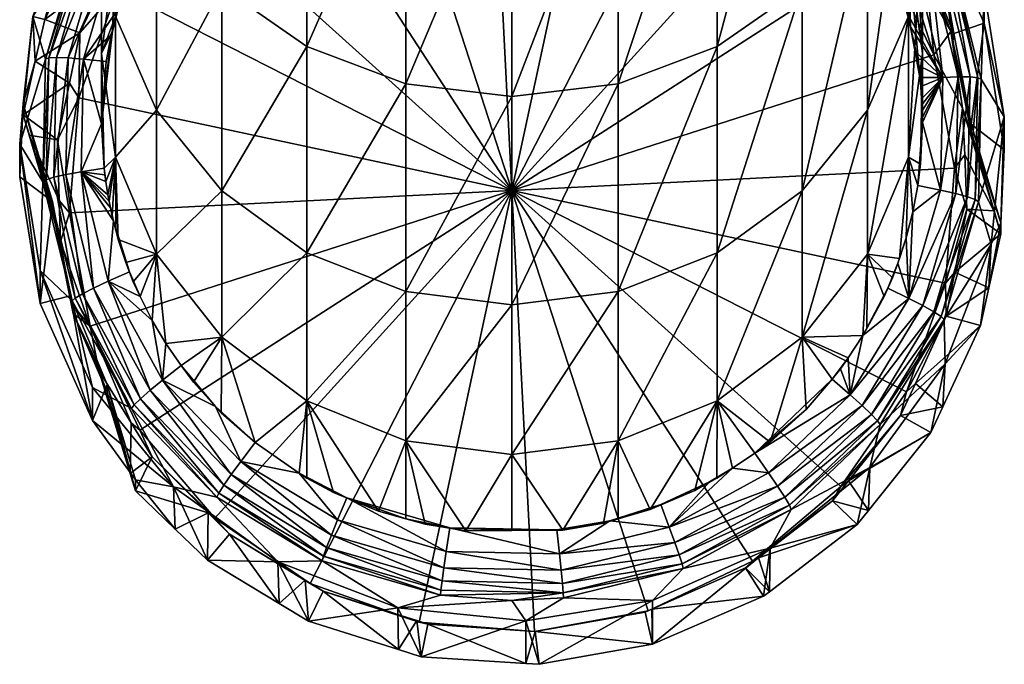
# Model space of a CAD drawing. Extents: x -0.027 to 0.098, y -0.19 to 0.124.
# Tile 1 of 256: x -0.012 to 0.012, y -0.19 to -0.174. Entities that reach past the tile are written whole.
import ezdxf

# ---------------------------------------------------------------- set-up
doc = ezdxf.new("R2010")
doc.units = 0
doc.layers.add('mesh', color=7, linetype='CONTINUOUS')

msp = doc.modelspace()

# ---------------------------------------------------------------- meshes
at = {"layer": 'mesh'}
mesh = msp.add_polyface(dxfattribs=at)
corners = [(0.006245, -0.168601, 0.224903), (0.006088, -0.168488, 0.224893), (0.005722, -0.16821, 0.224869), (0.004013, -0.167253, 0.224785), (0.004218, -0.167354, 0.224794), (0.003675, -0.167121, 0.224774), (0.004603, -0.167535, 0.22481), (0.004747, -0.16762, 0.224817), (0.004239, -0.166767, 0.224443), (0.006597, -0.168191, 0.224568), (0.003406, -0.167011, 0.224764), (0.004391, -0.16645, 0.224109), (0.001649, -0.165655, 0.224039), (0.004508, -0.166217, 0.2237), (0.006832, -0.167925, 0.224238), (0.001693, -0.165401, 0.223628), (0.004585, -0.166082, 0.22324), (0.007015, -0.167731, 0.223832), (0.001722, -0.165253, 0.223168), (0.004616, -0.166054, 0.222757), (0.007134, -0.167622, 0.223375), (0.001734, -0.165218, 0.222684), (0.004987, -0.167759, 0.22483), (0.004989, -0.166197, 0.23394), (0.002578, -0.16522, 0.23373), (0.004989, -0.160455, 0.28719), (0.004989, -0.168115, 0.275786), (0.002578, -0.168973, 0.276298), (0.00706, -0.166749, 0.274973), (0.004989, -0.174495, 0.26362), (0.004989, -0.16308, 0.245382), (0.00706, -0.16775, 0.234274), (0.005112, -0.166802, 0.210469), (0.005698, -0.166025, 0.222755), (0.002772, -0.164912, 0.222657), (0.005666, -0.16715, 0.210499), (0.004705, -0.167716, 0.210016), (0.002758, -0.166025, 0.2104), (0.005053, -0.16784, 0.210027), (0.006946, -0.169141, 0.210143), (0.007183, -0.167604, 0.222893), (-0.000011, -0.178005, 0.20731), (0.007231, -0.170024, 0.206612), (0.004911, -0.168429, 0.206472), (0.002255, -0.167487, 0.20639), (0.005173, -0.167854, 0.224838)]
mesh.append_faces([[corners[k] for k in face] for face in [(0, 1, 2, 2), (3, 4, 5, 5), (6, 4, 3, 3), (6, 7, 4, 4), (6, 3, 8, 8), (9, 6, 8, 8), (3, 10, 8, 8), (8, 11, 9, 9), (8, 12, 11, 11), (11, 13, 14, 14), (11, 15, 13, 13), (13, 16, 17, 17), (13, 18, 16, 16), (16, 19, 20, 20), (16, 21, 19, 19), (7, 22, 23, 23), (23, 4, 7, 7), (23, 5, 4, 4), (24, 5, 23, 23), (25, 26, 27, 27), (28, 29, 26, 26), (30, 23, 31, 31), (32, 33, 34, 34), (35, 33, 32, 32), (36, 32, 37, 37), (38, 32, 36, 36), (38, 35, 32, 32), (39, 35, 38, 38), (33, 40, 19, 19), (41, 42, 43, 43), (38, 43, 39, 39), (36, 43, 38, 38), (36, 44, 43, 43), (2, 1, 45, 45), (45, 7, 6, 6), (45, 22, 7, 7), (9, 45, 6, 6), (2, 45, 9, 9), (23, 45, 1, 1), (22, 45, 23, 23)]])
mesh = msp.add_polyface(dxfattribs=at)
corners = [(-0.004241, -0.167346, 0.224793), (-0.003803, -0.167164, 0.224777), (-0.004344, -0.167404, 0.224799), (-0.003639, -0.16709, 0.224771), (-0.003244, -0.166955, 0.224759), (-0.003843, -0.166595, 0.224428), (-0.003022, -0.166874, 0.224752), (-0.006482, -0.167641, 0.224213), (-0.003979, -0.166272, 0.224093), (-0.00626, -0.167917, 0.224544), (-0.006655, -0.16744, 0.223807), (-0.004085, -0.166034, 0.223684), (-0.006768, -0.167326, 0.223349), (-0.004155, -0.165896, 0.223224), (-0.006814, -0.167305, 0.222867), (-0.004183, -0.165866, 0.222741), (-0.005011, -0.166197, 0.23394), (-0.002599, -0.161252, 0.287791), (-0.002599, -0.168973, 0.276298), (-0.005011, -0.168115, 0.275786), (-0.005011, -0.174495, 0.26362), (-0.006297, -0.166358, 0.222784), (-0.006024, -0.167268, 0.210509), (-0.003437, -0.165084, 0.222672), (-0.005564, -0.168105, 0.21005), (-0.006277, -0.167457, 0.210526), (-0.006012, -0.16844, 0.21008), (-0.00341, -0.167191, 0.209969), (-0.000011, -0.178005, 0.20731), (-0.003328, -0.167767, 0.206414), (-0.005875, -0.168971, 0.20652), (-0.005009, -0.167758, 0.224829), (-0.005387, -0.167974, 0.224848), (-0.004824, -0.167641, 0.224819), (-0.005791, -0.168254, 0.224873), (-0.005927, -0.168342, 0.224881), (-0.007082, -0.16775, 0.234274), (-0.003366, -0.166135, 0.21041)]
mesh.append_faces([[corners[k] for k in face] for face in [(0, 1, 2, 2), (3, 1, 0, 0), (3, 4, 1, 1), (5, 3, 0, 0), (5, 6, 3, 3), (5, 7, 8, 8), (9, 7, 5, 5), (8, 10, 11, 11), (7, 10, 8, 8), (11, 12, 13, 13), (10, 12, 11, 11), (13, 14, 15, 15), (12, 14, 13, 13), (16, 1, 4, 4), (2, 1, 16, 16), (17, 18, 19, 19), (18, 20, 19, 19), (21, 22, 23, 23), (24, 25, 26, 26), (27, 22, 24, 24), (21, 15, 14, 14), (23, 15, 21, 21), (28, 29, 30, 30), (29, 24, 30, 30), (29, 27, 24, 24), (24, 26, 30, 30), (31, 32, 33, 33), (34, 35, 32, 32), (0, 2, 33, 33), (33, 5, 0, 0), (33, 9, 5, 5), (32, 9, 33, 33), (32, 35, 9, 9), (36, 32, 16, 16), (36, 34, 32, 32), (16, 33, 2, 2), (16, 31, 33, 33), (32, 31, 16, 16), (23, 22, 37, 37), (27, 37, 22, 22)]])
mesh = msp.add_polyface(dxfattribs=at)
corners = [(0.000857, -0.166449, 0.224715), (0.00039, -0.166427, 0.224713), (0.000203, -0.166414, 0.224712), (0.000979, -0.166468, 0.224717), (0.002784, -0.166808, 0.224746), (0.00312, -0.16692, 0.224756), (0.002641, -0.166776, 0.224744), (0.003406, -0.167011, 0.224764), (0.003675, -0.167121, 0.224774), (0.004013, -0.167253, 0.224785), (0.004239, -0.166767, 0.224443), (0.001592, -0.165999, 0.224376), (-0.000451, -0.166421, 0.224712), (0.001649, -0.165655, 0.224039), (-0.001206, -0.165594, 0.224034), (-0.001165, -0.165941, 0.224371), (0.001693, -0.165401, 0.223628), (0.004391, -0.16645, 0.224109), (0.001722, -0.165253, 0.223168), (0.004508, -0.166217, 0.2237), (0.001734, -0.165218, 0.222684), (0.004585, -0.166082, 0.22324), (-0.000011, -0.164887, 0.233659), (0.002578, -0.16522, 0.23373), (0.002578, -0.161252, 0.287791), (0.002578, -0.168973, 0.276298), (-0.000011, -0.169266, 0.276472), (-0.000011, -0.175713, 0.264177), (0.004989, -0.168115, 0.275786), (0.002578, -0.175403, 0.264035), (0.002758, -0.166025, 0.2104), (0.002772, -0.164912, 0.222657), (0.002368, -0.165896, 0.210389), (0.005112, -0.166802, 0.210469), (0.002184, -0.166859, 0.209939), (-0.000346, -0.165682, 0.21037), (0.00232, -0.16687, 0.20994), (0.004705, -0.167716, 0.210016), (-0.000011, -0.178005, 0.20731), (0.004911, -0.168429, 0.206472), (0.002255, -0.167487, 0.20639), (0.001506, -0.166527, 0.224722), (0.00215, -0.166646, 0.224732), (-0.000569, -0.166649, 0.20992)]
mesh.append_faces([[corners[k] for k in face] for face in [(0, 1, 2, 2), (0, 3, 1, 1), (4, 5, 6, 6), (7, 5, 4, 4), (7, 8, 5, 5), (9, 8, 7, 7), (10, 4, 11, 11), (10, 7, 4, 4), (11, 2, 12, 12), (0, 2, 11, 11), (11, 13, 10, 10), (11, 14, 13, 13), (15, 14, 11, 11), (13, 16, 17, 17), (16, 18, 19, 19), (18, 20, 21, 21), (1, 3, 22, 22), (23, 5, 8, 8), (6, 5, 23, 23), (24, 25, 26, 26), (25, 27, 26, 26), (28, 29, 25, 25), (30, 31, 32, 32), (33, 31, 30, 30), (34, 32, 35, 35), (36, 32, 34, 34), (36, 30, 32, 32), (37, 30, 36, 36), (38, 39, 40, 40), (36, 40, 37, 37), (36, 34, 40, 40), (41, 3, 0, 0), (4, 6, 42, 42), (11, 41, 0, 0), (11, 42, 41, 41), (11, 4, 42, 42), (23, 42, 6, 6), (23, 41, 42, 42), (22, 3, 41, 41), (40, 34, 43, 43)]])
mesh = msp.add_polyface(dxfattribs=at)
corners = [(-0.003022, -0.166874, 0.224752), (-0.003244, -0.166955, 0.224759), (-0.003639, -0.16709, 0.224771), (-0.002595, -0.166771, 0.224743), (-0.002392, -0.166698, 0.224737), (-0.002235, -0.166669, 0.224734), (-0.000451, -0.166421, 0.224712), (-0.0002, -0.166421, 0.224713), (-0.0007, -0.166443, 0.224714), (0.000203, -0.166414, 0.224712), (-0.000011, -0.166423, 0.224713), (0.00039, -0.166427, 0.224713), (0.001592, -0.165999, 0.224376), (-0.001165, -0.165941, 0.224371), (-0.003843, -0.166595, 0.224428), (-0.003979, -0.166272, 0.224093), (-0.001206, -0.165594, 0.224034), (-0.004085, -0.166034, 0.223684), (-0.002599, -0.16522, 0.23373), (-0.005011, -0.166197, 0.23394), (-0.000011, -0.164887, 0.233659), (-0.000011, -0.161524, 0.287996), (-0.000011, -0.169266, 0.276472), (-0.002599, -0.168973, 0.276298), (-0.002599, -0.175403, 0.264035), (-0.000011, -0.178005, 0.20731), (-0.000555, -0.167261, 0.20637), (-0.003328, -0.167767, 0.206414), (-0.003109, -0.167063, 0.209957), (-0.00341, -0.167191, 0.209969), (-0.001751, -0.166563, 0.224725), (-0.0012, -0.16649, 0.224719), (-0.000514, -0.165669, 0.210369), (-0.003437, -0.165084, 0.222672), (-0.003366, -0.166135, 0.21041), (-0.000569, -0.166649, 0.20992), (-0.000346, -0.165682, 0.21037), (0.002184, -0.166859, 0.209939), (0.002255, -0.167487, 0.20639)]
mesh.append_faces([[corners[k] for k in face] for face in [(0, 1, 2, 2), (0, 3, 1, 1), (4, 3, 0, 0), (4, 5, 3, 3), (6, 7, 8, 8), (9, 7, 6, 6), (9, 10, 7, 7), (11, 10, 9, 9), (12, 6, 13, 13), (13, 0, 14, 14), (13, 4, 0, 0), (13, 15, 16, 16), (14, 15, 13, 13), (15, 17, 16, 16), (18, 3, 5, 5), (18, 1, 3, 3), (19, 1, 18, 18), (20, 10, 11, 11), (20, 7, 10, 10), (20, 8, 7, 7), (21, 22, 23, 23), (22, 24, 23, 23), (25, 26, 27, 27), (26, 28, 27, 27), (28, 29, 27, 27), (30, 5, 4, 4), (6, 8, 31, 31), (13, 31, 30, 30), (13, 6, 31, 31), (30, 4, 13, 13), (20, 31, 8, 8), (18, 30, 31, 31), (5, 30, 18, 18), (32, 33, 34, 34), (28, 34, 29, 29), (35, 34, 28, 28), (35, 32, 34, 34), (35, 36, 32, 32), (37, 36, 35, 35), (38, 35, 26, 26), (26, 35, 28, 28)]])
mesh = msp.add_polyface(dxfattribs=at)
corners = [(0.010488, -0.175249, 0.225185), (0.009619, -0.173686, 0.225348), (0.009831, -0.172582, 0.224952), (0.008808, -0.169979, 0.224417), (0.010182, -0.172472, 0.224636), (0.009989, -0.174664, 0.23576), (0.009942, -0.17736, 0.22567), (0.009649, -0.177194, 0.236304), (0.009989, -0.166618, 0.26002), (0.009989, -0.1713, 0.248108), (0.009649, -0.173756, 0.248923), (0.009649, -0.168843, 0.247294), (0.009649, -0.172133, 0.235216), (0.00935, -0.170544, 0.210692), (0.00932, -0.171681, 0.21037), (0.010111, -0.173125, 0.210499), (0.009162, -0.169905, 0.21074), (0.0099, -0.172293, 0.211862), (0.0099, -0.172101, 0.214051), (0.010266, -0.1747, 0.207021), (0.009057, -0.172163, 0.206799), (0.009703, -0.17402, 0.225377), (0.009888, -0.174961, 0.22546), (0.009924, -0.175253, 0.225485), (0.009837, -0.174639, 0.225431), (0.009648, -0.173809, 0.225359), (0.009572, -0.173539, 0.225335), (0.009497, -0.173301, 0.225314), (0.009658, -0.180633, 0.225656), (0.009591, -0.179157, 0.225827), (0.009753, -0.178525, 0.225771), (0.009422, -0.173064, 0.225294), (0.009201, -0.172508, 0.225245), (0.009051, -0.172159, 0.225215), (0.009978, -0.175916, 0.225543), (0.009984, -0.176065, 0.225556), (0.00997, -0.175768, 0.22553), (0.009947, -0.175473, 0.225504), (0.009874, -0.177884, 0.225715), (0.009989, -0.176347, 0.225581), (0.009434, -0.179664, 0.225871), (0.009388, -0.179776, 0.225881)]
mesh.append_faces([[corners[k] for k in face] for face in [(0, 1, 2, 2), (2, 3, 4, 4), (5, 6, 7, 7), (8, 9, 10, 10), (9, 7, 10, 10), (9, 5, 7, 7), (11, 5, 9, 9), (11, 12, 5, 5), (13, 14, 15, 15), (16, 17, 18, 18), (13, 15, 17, 17), (14, 19, 15, 15), (14, 20, 19, 19), (21, 22, 23, 23), (21, 24, 22, 22), (25, 1, 21, 21), (1, 26, 27, 27), (1, 25, 26, 26), (28, 29, 30, 30), (2, 27, 31, 31), (2, 1, 27, 27), (0, 21, 1, 1), (32, 33, 2, 2), (27, 12, 31, 31), (12, 26, 25, 25), (27, 26, 12, 12), (34, 35, 5, 5), (5, 36, 34, 34), (5, 37, 36, 36), (23, 37, 5, 5), (12, 23, 5, 5), (12, 21, 23, 23), (25, 21, 12, 12), (7, 38, 30, 30), (7, 6, 38, 38), (5, 39, 6, 6), (7, 29, 40, 40), (30, 29, 7, 7), (38, 6, 39, 39), (41, 40, 29, 29)]])
mesh = msp.add_polyface(dxfattribs=at)
corners = [(0.008954, -0.171971, 0.225198), (0.008755, -0.171578, 0.225164), (0.009051, -0.172159, 0.225215), (0.008676, -0.171451, 0.225153), (0.009831, -0.172582, 0.224952), (0.008504, -0.170174, 0.224741), (0.008808, -0.169979, 0.224417), (0.00865, -0.169775, 0.234709), (0.009649, -0.172133, 0.235216), (0.00865, -0.179552, 0.23681), (0.009434, -0.179664, 0.225871), (0.009257, -0.180132, 0.225912), (0.009649, -0.177194, 0.236304), (0.002578, -0.168973, 0.276298), (0.002578, -0.175403, 0.264035), (-0.000011, -0.175713, 0.264177), (0.004989, -0.168115, 0.275786), (0.004989, -0.174495, 0.26362), (0.00706, -0.166749, 0.274973), (0.00706, -0.173049, 0.262959), (-0.000011, -0.180791, 0.251256), (0.002578, -0.180468, 0.251149), (0.004989, -0.17952, 0.250834), (0.00706, -0.178011, 0.250334), (0.00865, -0.171166, 0.262098), (0.00865, -0.176046, 0.249682), (0.009649, -0.168972, 0.261096), (0.009649, -0.173756, 0.248923), (0.004989, -0.18313, 0.237579), (0.00706, -0.181577, 0.237246), (0.009388, -0.179776, 0.225881), (0.009144, -0.180381, 0.225934), (-0.000011, -0.178005, 0.20731), (0.010266, -0.1747, 0.207021), (0.009057, -0.172163, 0.206799), (0.010775, -0.177463, 0.207263), (0.010548, -0.180262, 0.207508), (0.007231, -0.170024, 0.206612), (0.008781, -0.17105, 0.210314), (0.00932, -0.171681, 0.21037), (0.009201, -0.172508, 0.225245), (0.008421, -0.171017, 0.225115), (0.009308, -0.172759, 0.225267), (0.009422, -0.173064, 0.225294)]
mesh.append_faces([[corners[k] for k in face] for face in [(0, 1, 2, 2), (3, 1, 0, 0), (4, 2, 1, 1), (5, 6, 4, 4), (7, 0, 8, 8), (9, 10, 11, 11), (12, 10, 9, 9), (13, 14, 15, 15), (16, 17, 14, 14), (18, 19, 17, 17), (14, 20, 15, 15), (14, 21, 20, 20), (17, 21, 14, 14), (17, 22, 21, 21), (19, 22, 17, 17), (19, 23, 22, 22), (24, 23, 19, 19), (24, 25, 23, 23), (26, 25, 24, 24), (26, 27, 25, 25), (23, 28, 22, 22), (25, 29, 23, 23), (25, 9, 29, 29), (27, 9, 25, 25), (27, 12, 9, 9), (30, 11, 10, 10), (31, 11, 30, 30), (32, 33, 34, 34), (32, 35, 33, 33), (36, 35, 32, 32), (34, 37, 32, 32), (38, 34, 39, 39), (38, 37, 34, 34), (0, 2, 40, 40), (3, 41, 1, 1), (4, 42, 40, 40), (4, 43, 42, 42), (8, 42, 43, 43), (8, 40, 42, 42), (8, 0, 40, 40)]])
mesh = msp.add_polyface(dxfattribs=at)
corners = [(-0.008883, -0.171777, 0.225181), (-0.008751, -0.171546, 0.225161), (-0.009024, -0.172071, 0.225207), (-0.008562, -0.171209, 0.225131), (-0.008668, -0.171406, 0.225149), (-0.00968, -0.172166, 0.224915), (-0.008671, -0.169775, 0.234709), (-0.00967, -0.172133, 0.235216), (-0.008671, -0.179552, 0.23681), (-0.009604, -0.179201, 0.225831), (-0.00967, -0.177194, 0.236304), (-0.009421, -0.179761, 0.22588), (-0.00924, -0.180226, 0.22592), (-0.005011, -0.168115, 0.275786), (-0.005011, -0.174495, 0.26362), (-0.007082, -0.173049, 0.262959), (-0.002599, -0.168973, 0.276298), (-0.002599, -0.175403, 0.264035), (-0.000011, -0.169266, 0.276472), (-0.000011, -0.175713, 0.264177), (-0.008671, -0.171166, 0.262098), (-0.008671, -0.176046, 0.249682), (-0.00967, -0.173756, 0.248923), (-0.007082, -0.178011, 0.250334), (-0.005011, -0.17952, 0.250834), (-0.002599, -0.180468, 0.251149), (-0.000011, -0.180791, 0.251256), (-0.007082, -0.181577, 0.237246), (-0.009329, -0.179988, 0.225899), (0.002255, -0.167487, 0.20639), (-0.000555, -0.167261, 0.20637), (-0.000011, -0.178005, 0.20731), (-0.009623, -0.173103, 0.206881), (-0.010569, -0.175748, 0.207113), (-0.008022, -0.170791, 0.206679), (-0.005875, -0.168971, 0.20652), (-0.010796, -0.178547, 0.207357), (-0.010287, -0.18131, 0.207599), (-0.009392, -0.17176, 0.210377), (-0.009165, -0.172365, 0.225233), (-0.009292, -0.172665, 0.225259), (-0.009409, -0.17297, 0.225285), (-0.009072, -0.180587, 0.225952), (-0.008776, -0.181168, 0.226003)]
mesh.append_faces([[corners[k] for k in face] for face in [(0, 1, 2, 2), (3, 1, 0, 0), (3, 4, 1, 1), (0, 5, 3, 3), (1, 6, 7, 7), (7, 2, 1, 1), (8, 9, 10, 10), (8, 11, 9, 9), (12, 11, 8, 8), (13, 14, 15, 15), (16, 17, 14, 14), (18, 19, 17, 17), (20, 21, 22, 22), (15, 21, 20, 20), (15, 23, 21, 21), (14, 23, 15, 15), (14, 24, 23, 23), (17, 24, 14, 14), (17, 25, 24, 24), (19, 25, 17, 17), (19, 26, 25, 25), (21, 8, 10, 10), (23, 8, 21, 21), (23, 27, 8, 8), (24, 27, 23, 23), (12, 28, 11, 11), (29, 30, 31, 31), (31, 32, 33, 33), (31, 34, 32, 32), (35, 34, 31, 31), (31, 36, 37, 37), (33, 36, 31, 31), (34, 38, 32, 32), (0, 2, 39, 39), (5, 39, 40, 40), (0, 39, 5, 5), (7, 39, 2, 2), (7, 41, 40, 40), (8, 42, 12, 12), (8, 43, 42, 42), (12, 42, 28, 28)]])
mesh = msp.add_polyface(dxfattribs=at)
corners = [(-0.009723, -0.178745, 0.225791), (-0.009329, -0.179988, 0.225899), (-0.009853, -0.180217, 0.22562), (-0.010509, -0.177549, 0.225386), (-0.009796, -0.178427, 0.225763), (-0.009748, -0.17412, 0.225386), (-0.00967, -0.172133, 0.235216), (-0.010011, -0.174664, 0.23576), (-0.009667, -0.173809, 0.225359), (-0.00967, -0.177194, 0.236304), (-0.009666, -0.178968, 0.22581), (-0.009754, -0.178631, 0.225781), (-0.009604, -0.179201, 0.225831), (-0.00967, -0.168972, 0.261096), (-0.00967, -0.173756, 0.248923), (-0.010011, -0.1713, 0.248108), (-0.008671, -0.176046, 0.249682), (-0.009421, -0.179761, 0.22588), (-0.009392, -0.17176, 0.210377), (-0.010502, -0.171956, 0.210919), (-0.009832, -0.17268, 0.210459), (-0.009623, -0.173103, 0.206881), (-0.009775, -0.174221, 0.225395), (-0.010011, -0.176381, 0.225584), (-0.009895, -0.174862, 0.225451), (-0.009612, -0.17359, 0.22534), (-0.009516, -0.173278, 0.225312), (-0.009472, -0.173161, 0.225302), (-0.009409, -0.17297, 0.225285), (-0.00968, -0.172166, 0.224915), (-0.009292, -0.172665, 0.225259), (-0.009072, -0.180587, 0.225952), (-0.009165, -0.172365, 0.225233), (-0.009828, -0.178268, 0.225749), (-0.009858, -0.178107, 0.225735), (-0.009951, -0.177462, 0.225678), (-0.00991, -0.177785, 0.225707), (-0.009932, -0.177624, 0.225693)]
mesh.append_faces([[corners[k] for k in face] for face in [(0, 1, 2, 2), (3, 4, 0, 0), (5, 6, 7, 7), (8, 6, 5, 5), (9, 10, 11, 11), (12, 10, 9, 9), (13, 14, 15, 15), (15, 7, 6, 6), (14, 7, 15, 15), (14, 9, 7, 7), (16, 9, 14, 14), (11, 0, 4, 4), (10, 0, 11, 11), (10, 1, 0, 0), (12, 1, 10, 10), (12, 17, 1, 1), (18, 19, 20, 20), (18, 20, 21, 21), (22, 23, 24, 24), (22, 5, 23, 23), (25, 5, 22, 22), (25, 8, 5, 5), (26, 27, 25, 25), (28, 27, 26, 26), (29, 30, 28, 28), (29, 26, 25, 25), (28, 26, 29, 29), (1, 31, 2, 2), (5, 7, 23, 23), (8, 25, 6, 6), (30, 32, 6, 6), (6, 27, 28, 28), (25, 27, 6, 6), (9, 33, 34, 34), (9, 35, 7, 7), (9, 36, 35, 35), (34, 36, 9, 9), (9, 11, 33, 33), (36, 37, 35, 35), (11, 4, 33, 33)]])
mesh = msp.add_polyface(dxfattribs=at)
corners = [(0.010488, -0.175249, 0.225185), (0.009888, -0.174961, 0.22546), (0.009837, -0.174639, 0.225431), (0.010182, -0.172472, 0.224636), (0.010862, -0.175235, 0.224877), (0.009831, -0.172582, 0.224952), (0.010455, -0.1724, 0.224241), (0.011153, -0.175237, 0.224489), (0.009043, -0.16984, 0.224017), (0.010632, -0.17237, 0.22379), (0.011342, -0.175255, 0.224043), (0.009197, -0.169767, 0.223563), (0.010704, -0.172384, 0.223311), (0.011419, -0.175288, 0.223565), (0.009259, -0.169763, 0.223082), (0.01149, -0.173126, 0.223376), (0.01149, -0.173928, 0.214211), (0.011985, -0.176208, 0.223646), (0.010211, -0.171079, 0.213962), (0.010211, -0.170278, 0.223127), (0.011985, -0.17701, 0.214481), (0.010757, -0.174179, 0.214233), (0.011181, -0.176384, 0.214426), (0.0099, -0.172101, 0.214051), (0.010732, -0.174375, 0.212044), (0.01097, -0.175996, 0.210755), (0.011181, -0.176576, 0.212236), (0.010682, -0.174128, 0.212022), (0.010266, -0.1747, 0.207021), (0.010111, -0.173125, 0.210499), (0.0099, -0.172293, 0.211862), (0.00997, -0.175768, 0.22553), (0.009947, -0.175473, 0.225504), (0.009978, -0.175916, 0.225543), (0.009984, -0.176065, 0.225556), (0.009988, -0.176214, 0.225569), (0.009703, -0.17402, 0.225377), (0.009924, -0.175253, 0.225485), (0.009989, -0.174664, 0.23576), (0.009989, -0.176347, 0.225581)]
mesh.append_faces([[corners[k] for k in face] for face in [(0, 1, 2, 2), (0, 3, 4, 4), (5, 3, 0, 0), (4, 6, 7, 7), (3, 6, 4, 4), (3, 8, 6, 6), (7, 9, 10, 10), (6, 9, 7, 7), (6, 11, 9, 9), (10, 12, 13, 13), (9, 12, 10, 10), (9, 14, 12, 12), (15, 16, 17, 17), (15, 18, 16, 16), (19, 18, 15, 15), (16, 20, 17, 17), (15, 12, 19, 19), (15, 13, 12, 12), (17, 13, 15, 15), (16, 21, 22, 22), (18, 21, 16, 16), (18, 23, 21, 21), (24, 25, 26, 26), (24, 27, 25, 25), (27, 28, 25, 25), (27, 29, 28, 28), (30, 29, 27, 27), (27, 23, 30, 30), (27, 21, 23, 23), (24, 21, 27, 27), (24, 22, 21, 21), (26, 22, 24, 24), (0, 31, 32, 32), (0, 33, 31, 31), (0, 34, 33, 33), (0, 35, 34, 34), (2, 36, 0, 0), (0, 37, 1, 1), (32, 37, 0, 0), (38, 35, 39, 39), (38, 34, 35, 35)]])
mesh = msp.add_polyface(dxfattribs=at)
corners = [(-0.009775, -0.174221, 0.225395), (-0.009895, -0.174862, 0.225451), (-0.01045, -0.174803, 0.225146), (-0.00968, -0.172166, 0.224915), (-0.010823, -0.174773, 0.224837), (-0.010025, -0.172041, 0.224598), (-0.010884, -0.177617, 0.225086), (-0.010509, -0.177549, 0.225386), (-0.011111, -0.174762, 0.224447), (-0.010292, -0.171958, 0.224202), (-0.011174, -0.177682, 0.224703), (-0.011299, -0.174772, 0.224001), (-0.010466, -0.171921, 0.223751), (-0.011363, -0.177742, 0.22426), (-0.011376, -0.174802, 0.223523), (-0.010537, -0.171931, 0.223271), (-0.01144, -0.177792, 0.223784), (-0.012006, -0.176872, 0.223704), (-0.011922, -0.175893, 0.214383), (-0.011684, -0.173768, 0.223432), (-0.011626, -0.174854, 0.211173), (-0.011922, -0.176163, 0.211287), (-0.011396, -0.173836, 0.211084), (-0.010566, -0.170853, 0.223177), (-0.010502, -0.171956, 0.210919), (-0.010796, -0.175385, 0.210701), (-0.010543, -0.174164, 0.210592), (-0.009832, -0.17268, 0.210459), (-0.009392, -0.17176, 0.210377), (-0.010159, -0.171233, 0.210856), (-0.009623, -0.173103, 0.206881), (-0.010569, -0.175748, 0.207113), (-0.011084, -0.176773, 0.210825), (-0.009612, -0.17359, 0.22534), (-0.010011, -0.176381, 0.225584), (-0.010011, -0.174664, 0.23576), (-0.009951, -0.177462, 0.225678)]
mesh.append_faces([[corners[k] for k in face] for face in [(0, 1, 2, 2), (3, 4, 5, 5), (2, 4, 3, 3), (2, 6, 4, 4), (7, 6, 2, 2), (5, 8, 9, 9), (4, 8, 5, 5), (4, 10, 8, 8), (6, 10, 4, 4), (9, 11, 12, 12), (8, 11, 9, 9), (8, 13, 11, 11), (10, 13, 8, 8), (12, 14, 15, 15), (11, 14, 12, 12), (11, 16, 14, 14), (13, 16, 11, 11), (17, 18, 19, 19), (20, 18, 21, 21), (20, 19, 18, 18), (22, 19, 20, 20), (22, 23, 19, 19), (22, 24, 23, 23), (25, 20, 21, 21), (26, 20, 25, 25), (26, 22, 20, 20), (27, 22, 26, 26), (27, 24, 22, 22), (28, 29, 24, 24), (19, 14, 17, 17), (19, 15, 14, 14), (23, 15, 19, 19), (30, 26, 31, 31), (30, 27, 26, 26), (31, 25, 32, 32), (26, 25, 31, 31), (33, 0, 2, 2), (3, 33, 2, 2), (2, 1, 34, 34), (35, 36, 34, 34)]])
mesh = msp.add_polyface(dxfattribs=at)
corners = [(0.010429, -0.177995, 0.225425), (0.010801, -0.178079, 0.225126), (0.009658, -0.180633, 0.225656), (0.010862, -0.175235, 0.224877), (0.010488, -0.175249, 0.225185), (0.01109, -0.178157, 0.224744), (0.010003, -0.18081, 0.225365), (0.011153, -0.175237, 0.224489), (0.011278, -0.178224, 0.224303), (0.010271, -0.180961, 0.22499), (0.011342, -0.175255, 0.224043), (0.011355, -0.178278, 0.223827), (0.010445, -0.181076, 0.224552), (0.011419, -0.175288, 0.223565), (0.011901, -0.179062, 0.211541), (0.010778, -0.179998, 0.211113), (0.01161, -0.180373, 0.211656), (0.011075, -0.178461, 0.210975), (0.01173, -0.178498, 0.211396), (0.011019, -0.177135, 0.210857), (0.01097, -0.175996, 0.210755), (0.011181, -0.176576, 0.212236), (0.011901, -0.178791, 0.214636), (0.011181, -0.176384, 0.214426), (0.011985, -0.176208, 0.223646), (0.011662, -0.179312, 0.223917), (0.011985, -0.17701, 0.214481), (0.010516, -0.181149, 0.224078), (0.01149, -0.173928, 0.214211), (0.010548, -0.180262, 0.207508), (0.010775, -0.177463, 0.207263), (0.010266, -0.1747, 0.207021), (0.009753, -0.178525, 0.225771), (0.009989, -0.176347, 0.225581), (0.009988, -0.176214, 0.225569), (0.009874, -0.177884, 0.225715)]
mesh.append_faces([[corners[k] for k in face] for face in [(0, 1, 2, 2), (0, 3, 1, 1), (4, 3, 0, 0), (1, 5, 6, 6), (1, 7, 5, 5), (3, 7, 1, 1), (5, 8, 9, 9), (5, 10, 8, 8), (7, 10, 5, 5), (8, 11, 12, 12), (8, 13, 11, 11), (10, 13, 8, 8), (14, 15, 16, 16), (14, 17, 15, 15), (18, 17, 14, 14), (18, 19, 17, 17), (20, 19, 18, 18), (21, 20, 18, 18), (21, 22, 23, 23), (21, 14, 22, 22), (18, 14, 21, 21), (24, 22, 25, 25), (24, 26, 22, 22), (16, 22, 14, 14), (16, 25, 22, 22), (24, 11, 13, 13), (25, 11, 24, 24), (25, 27, 11, 11), (23, 22, 26, 26), (28, 23, 26, 26), (17, 29, 15, 15), (17, 30, 29, 29), (19, 30, 17, 17), (20, 30, 19, 19), (20, 31, 30, 30), (2, 32, 0, 0), (4, 33, 34, 34), (0, 33, 4, 4), (0, 35, 33, 33), (32, 35, 0, 0)]])
mesh = msp.add_polyface(dxfattribs=at)
corners = [(-0.010509, -0.177549, 0.225386), (-0.009723, -0.178745, 0.225791), (-0.009853, -0.180217, 0.22562), (-0.010204, -0.18038, 0.225327), (-0.010884, -0.177617, 0.225086), (-0.010476, -0.180519, 0.224951), (-0.011174, -0.177682, 0.224703), (-0.010653, -0.180627, 0.224513), (-0.011363, -0.177742, 0.22426), (-0.010726, -0.180696, 0.224038), (-0.01144, -0.177792, 0.223784), (-0.011511, -0.179954, 0.223973), (-0.011511, -0.180756, 0.214808), (-0.012006, -0.176872, 0.223704), (-0.012006, -0.177674, 0.214539), (-0.011922, -0.175893, 0.214383), (-0.011776, -0.176658, 0.211249), (-0.011012, -0.17925, 0.211046), (-0.011042, -0.178246, 0.210956), (-0.011084, -0.176773, 0.210825), (-0.011922, -0.176163, 0.211287), (-0.010796, -0.175385, 0.210701), (-0.011376, -0.174802, 0.223523), (-0.01121, -0.178274, 0.214591), (-0.010778, -0.180571, 0.214792), (-0.01121, -0.178465, 0.212402), (-0.010569, -0.175748, 0.207113), (-0.010796, -0.178547, 0.207357), (-0.010752, -0.180758, 0.212602), (-0.010287, -0.18131, 0.207599), (-0.01045, -0.174803, 0.225146), (-0.010011, -0.176381, 0.225584), (-0.00991, -0.177785, 0.225707), (-0.009858, -0.178107, 0.225735), (-0.009828, -0.178268, 0.225749), (-0.009796, -0.178427, 0.225763), (-0.009932, -0.177624, 0.225693), (-0.009951, -0.177462, 0.225678)]
mesh.append_faces([[corners[k] for k in face] for face in [(0, 1, 2, 2), (0, 3, 4, 4), (2, 3, 0, 0), (4, 5, 6, 6), (3, 5, 4, 4), (6, 7, 8, 8), (5, 7, 6, 6), (8, 9, 10, 10), (7, 9, 8, 8), (11, 12, 13, 13), (13, 14, 15, 15), (12, 14, 13, 13), (16, 17, 18, 18), (19, 16, 18, 18), (19, 20, 16, 16), (21, 20, 19, 19), (11, 10, 9, 9), (13, 10, 11, 11), (13, 22, 10, 10), (23, 15, 14, 14), (12, 23, 14, 14), (12, 24, 23, 23), (25, 17, 16, 16), (25, 15, 23, 23), (25, 20, 15, 15), (16, 20, 25, 25), (26, 19, 27, 27), (17, 25, 28, 28), (27, 17, 29, 29), (27, 18, 17, 17), (19, 18, 27, 27), (28, 23, 24, 24), (25, 23, 28, 28), (30, 31, 0, 0), (0, 32, 33, 33), (34, 0, 33, 33), (34, 35, 0, 0), (0, 36, 32, 32), (0, 37, 36, 36), (31, 37, 0, 0)]])
mesh = msp.add_polyface(dxfattribs=at)
corners = [(-0.007231, -0.183265, 0.226186), (-0.006618, -0.184608, 0.226004), (-0.008525, -0.182624, 0.22583), (-0.009853, -0.180217, 0.22562), (-0.008829, -0.182873, 0.225545), (-0.010204, -0.18038, 0.225327), (-0.009065, -0.183079, 0.225175), (-0.010476, -0.180519, 0.224951), (-0.009218, -0.18323, 0.22474), (-0.010653, -0.180627, 0.224513), (-0.009281, -0.183317, 0.224268), (-0.010726, -0.180696, 0.224038), (-0.009311, -0.184898, 0.211979), (-0.010074, -0.182386, 0.211326), (-0.009877, -0.182921, 0.212791), (-0.011511, -0.179954, 0.223973), (-0.010232, -0.183605, 0.215058), (-0.011511, -0.180756, 0.214808), (-0.010232, -0.182803, 0.224223), (-0.010778, -0.180571, 0.214792), (-0.009877, -0.182729, 0.214981), (-0.000011, -0.178005, 0.20731), (-0.010287, -0.18131, 0.207599), (-0.009079, -0.183847, 0.207821), (-0.010752, -0.180758, 0.212602), (-0.010703, -0.181005, 0.212624), (-0.011012, -0.17925, 0.211046), (-0.009286, -0.183667, 0.21144), (-0.008442, -0.181729, 0.226052), (-0.008073, -0.182267, 0.226099), (-0.008776, -0.181168, 0.226003), (-0.009072, -0.180587, 0.225952), (-0.005011, -0.18313, 0.237579), (-0.006267, -0.184145, 0.226263), (-0.007082, -0.181577, 0.237246), (-0.008671, -0.179552, 0.23681), (-0.007769, -0.182678, 0.226135), (-0.007098, -0.183421, 0.2262)]
mesh.append_faces([[corners[k] for k in face] for face in [(0, 1, 2, 2), (3, 4, 5, 5), (2, 4, 3, 3), (5, 6, 7, 7), (4, 6, 5, 5), (7, 8, 9, 9), (6, 8, 7, 7), (9, 10, 11, 11), (8, 10, 9, 9), (12, 13, 14, 14), (15, 16, 17, 17), (18, 16, 15, 15), (18, 11, 10, 10), (15, 11, 18, 18), (16, 19, 17, 17), (16, 20, 19, 19), (21, 22, 23, 23), (22, 24, 25, 25), (22, 26, 24, 24), (13, 25, 14, 14), (13, 22, 25, 25), (27, 22, 13, 13), (27, 23, 22, 22), (25, 20, 14, 14), (25, 19, 20, 20), (24, 19, 25, 25), (2, 28, 29, 29), (2, 30, 28, 28), (3, 30, 2, 2), (3, 31, 30, 30), (0, 2, 29, 29), (32, 33, 34, 34), (34, 28, 35, 35), (34, 29, 28, 28), (36, 29, 34, 34), (34, 37, 36, 36), (33, 37, 34, 34), (28, 30, 35, 35), (0, 36, 37, 37), (29, 36, 0, 0)]])
mesh = msp.add_polyface(dxfattribs=at)
corners = [(-0.004034, -0.185493, 0.226381), (-0.001613, -0.186799, 0.226195), (-0.00426, -0.186032, 0.226128), (-0.001528, -0.18622, 0.226445), (0.001082, -0.186275, 0.22645), (0.001144, -0.186858, 0.226201), (-0.004412, -0.186402, 0.225854), (-0.006618, -0.184608, 0.226004), (-0.00167, -0.187197, 0.225924), (-0.004529, -0.186702, 0.225492), (-0.006854, -0.184927, 0.225725), (-0.004606, -0.186914, 0.225063), (-0.007036, -0.185188, 0.225359), (-0.004637, -0.187027, 0.224592), (-0.007156, -0.185375, 0.224928), (-0.001136, -0.186294, 0.226451), (-0.000011, -0.18444, 0.237861), (-0.000011, -0.186287, 0.226451), (-0.002599, -0.184107, 0.237789), (-0.002126, -0.186131, 0.226437), (-0.005011, -0.18313, 0.237579), (-0.004362, -0.185364, 0.22637), (-0.005006, -0.185013, 0.226339), (-0.003263, -0.185815, 0.226409), (-0.002594, -0.186001, 0.226426), (-0.005011, -0.17952, 0.250834), (-0.007082, -0.181577, 0.237246), (-0.002599, -0.180468, 0.251149), (-0.000011, -0.180791, 0.251256), (-0.005719, -0.187055, 0.224595), (-0.007204, -0.185477, 0.224456), (-0.000011, -0.178005, 0.20731), (-0.004932, -0.187581, 0.208148), (-0.002276, -0.188523, 0.20823), (-0.007252, -0.185986, 0.208008), (-0.009079, -0.183847, 0.207821), (0.000534, -0.188749, 0.20825), (-0.005195, -0.184892, 0.226328), (-0.006267, -0.184145, 0.226263)]
mesh.append_faces([[corners[k] for k in face] for face in [(0, 1, 2, 2), (3, 1, 0, 0), (4, 5, 3, 3), (2, 6, 7, 7), (2, 8, 6, 6), (1, 8, 2, 2), (6, 9, 10, 10), (9, 11, 12, 12), (11, 13, 14, 14), (15, 16, 17, 17), (15, 18, 16, 16), (19, 18, 15, 15), (20, 21, 22, 22), (20, 23, 21, 21), (18, 23, 20, 20), (18, 24, 23, 23), (19, 24, 18, 18), (25, 20, 26, 26), (27, 20, 25, 25), (27, 18, 20, 20), (28, 18, 27, 27), (28, 16, 18, 18), (17, 3, 15, 15), (17, 4, 3, 3), (24, 0, 23, 23), (24, 3, 0, 0), (19, 3, 24, 24), (19, 15, 3, 3), (0, 21, 23, 23), (0, 22, 21, 21), (29, 30, 13, 13), (31, 32, 33, 33), (31, 34, 32, 32), (35, 34, 31, 31), (33, 36, 31, 31), (37, 7, 38, 38), (37, 2, 7, 7), (0, 2, 37, 37), (20, 37, 38, 38), (22, 37, 20, 20), (37, 22, 0, 0)]])
mesh = msp.add_polyface(dxfattribs=at)
corners = [(0.00237, -0.186049, 0.22643), (0.001144, -0.186858, 0.226201), (0.001082, -0.186275, 0.22645), (0.003618, -0.185656, 0.226395), (0.003822, -0.186204, 0.226143), (0.004803, -0.185105, 0.226347), (0.006461, -0.185211, 0.22575), (0.003958, -0.18658, 0.22587), (0.006238, -0.184882, 0.226028), (0.006634, -0.185479, 0.225385), (0.006747, -0.185671, 0.224954), (0.004064, -0.186885, 0.225508), (0.00706, -0.181577, 0.237246), (0.006281, -0.184137, 0.226262), (0.004989, -0.18313, 0.237579), (0.002578, -0.184107, 0.237789), (0.002573, -0.186003, 0.226426), (0.002215, -0.186107, 0.226435), (0.003355, -0.185775, 0.226406), (0.004442, -0.185314, 0.226365), (0.004984, -0.185011, 0.226339), (0.001228, -0.18628, 0.22645), (-0.000011, -0.18444, 0.237861), (-0.000011, -0.186287, 0.226451), (0.002578, -0.180468, 0.251149), (-0.000011, -0.180791, 0.251256), (0.004989, -0.17952, 0.250834), (0.00706, -0.178011, 0.250334), (-0.000011, -0.178005, 0.20731), (0.003307, -0.188243, 0.208206), (0.005853, -0.187039, 0.2081), (0.000534, -0.188749, 0.20825), (0.008001, -0.185219, 0.207941), (0.005366, -0.184773, 0.226318), (0.005906, -0.184404, 0.226286)]
mesh.append_faces([[corners[k] for k in face] for face in [(0, 1, 2, 2), (3, 4, 0, 0), (3, 5, 4, 4), (4, 6, 7, 7), (8, 6, 4, 4), (6, 9, 7, 7), (9, 10, 11, 11), (12, 13, 14, 14), (15, 16, 17, 17), (15, 18, 16, 16), (14, 18, 15, 15), (14, 19, 18, 18), (20, 19, 14, 14), (21, 15, 17, 17), (21, 22, 15, 15), (23, 22, 21, 21), (24, 22, 25, 25), (24, 15, 22, 22), (26, 15, 24, 24), (26, 14, 15, 15), (27, 12, 14, 14), (0, 16, 3, 3), (0, 17, 16, 16), (2, 17, 0, 0), (2, 21, 17, 17), (23, 21, 2, 2), (5, 19, 20, 20), (3, 19, 5, 5), (3, 18, 19, 19), (16, 18, 3, 3), (28, 29, 30, 30), (28, 31, 29, 29), (30, 32, 28, 28), (8, 33, 34, 34), (4, 33, 8, 8), (4, 5, 33, 33), (33, 20, 14, 14), (14, 34, 33, 33), (14, 13, 34, 34), (5, 20, 33, 33)]])
mesh = msp.add_polyface(dxfattribs=at)
corners = [(0.009658, -0.180633, 0.225656), (0.009144, -0.180381, 0.225934), (0.009388, -0.179776, 0.225881), (0.008229, -0.182981, 0.225862), (0.010003, -0.18081, 0.225365), (0.008523, -0.183243, 0.225578), (0.010801, -0.178079, 0.225126), (0.010271, -0.180961, 0.22499), (0.01109, -0.178157, 0.224744), (0.010445, -0.181076, 0.224552), (0.008751, -0.183459, 0.225208), (0.011278, -0.178224, 0.224303), (0.010516, -0.181149, 0.224078), (0.008899, -0.183616, 0.224774), (0.011355, -0.178278, 0.223827), (0.00865, -0.179552, 0.23681), (0.009257, -0.180132, 0.225912), (0.009059, -0.180588, 0.225952), (0.008638, -0.181367, 0.22602), (0.011406, -0.181295, 0.211736), (0.009817, -0.182705, 0.211354), (0.010487, -0.183273, 0.21191), (0.010571, -0.18107, 0.211208), (0.01161, -0.180373, 0.211656), (0.010778, -0.179998, 0.211113), (0.011662, -0.179312, 0.223917), (0.010544, -0.182227, 0.224172), (0.00896, -0.183706, 0.224302), (-0.000011, -0.178005, 0.20731), (0.009602, -0.182907, 0.207739), (0.010548, -0.180262, 0.207508), (0.008001, -0.185219, 0.207941), (0.007791, -0.182605, 0.226128), (0.007991, -0.182348, 0.226106), (0.008541, -0.181538, 0.226035), (0.008183, -0.182084, 0.226083), (0.009591, -0.179157, 0.225827), (0.00706, -0.181577, 0.237246), (0.007154, -0.183343, 0.226193)]
mesh.append_faces([[corners[k] for k in face] for face in [(0, 1, 2, 2), (3, 4, 5, 5), (0, 4, 3, 3), (0, 6, 4, 4), (4, 7, 5, 5), (4, 8, 7, 7), (7, 9, 10, 10), (7, 11, 9, 9), (9, 12, 13, 13), (9, 14, 12, 12), (15, 16, 17, 17), (17, 18, 15, 15), (1, 17, 16, 16), (18, 17, 1, 1), (19, 20, 21, 21), (19, 22, 20, 20), (23, 22, 19, 19), (23, 24, 22, 22), (19, 25, 23, 23), (19, 26, 25, 25), (21, 26, 19, 19), (26, 12, 25, 25), (26, 27, 12, 12), (28, 29, 30, 30), (28, 31, 29, 29), (22, 29, 20, 20), (22, 30, 29, 29), (24, 30, 22, 22), (3, 32, 33, 33), (0, 34, 1, 1), (3, 34, 0, 0), (3, 35, 34, 34), (33, 35, 3, 3), (2, 36, 0, 0), (37, 35, 32, 32), (37, 34, 35, 35), (15, 34, 37, 37), (15, 18, 34, 34), (32, 38, 37, 37), (34, 18, 1, 1), (33, 32, 35, 35)]])
mesh = msp.add_polyface(dxfattribs=at)
corners = [(0.006238, -0.184882, 0.226028), (0.008523, -0.183243, 0.225578), (0.006461, -0.185211, 0.22575), (0.008229, -0.182981, 0.225862), (0.008751, -0.183459, 0.225208), (0.006634, -0.185479, 0.225385), (0.010271, -0.180961, 0.22499), (0.008899, -0.183616, 0.224774), (0.006747, -0.185671, 0.224954), (0.010445, -0.181076, 0.224552), (0.00896, -0.183706, 0.224302), (0.006792, -0.185775, 0.224483), (0.010516, -0.181149, 0.224078), (0.00706, -0.181577, 0.237246), (0.007154, -0.183343, 0.226193), (0.006281, -0.184137, 0.226262), (0.008401, -0.186139, 0.21216), (0.005999, -0.186953, 0.211734), (0.006263, -0.187779, 0.212304), (0.007796, -0.185569, 0.21161), (0.008672, -0.1858, 0.212131), (0.008188, -0.185077, 0.211566), (0.010197, -0.183898, 0.211964), (0.009457, -0.183486, 0.211424), (0.010487, -0.183273, 0.21191), (0.009817, -0.182705, 0.211354), (0.010544, -0.182227, 0.224172), (0.008707, -0.184755, 0.224393), (0.006276, -0.186723, 0.224565), (0.00612, -0.187889, 0.212313), (0.005853, -0.187039, 0.2081), (0.008001, -0.185219, 0.207941), (0.009602, -0.182907, 0.207739), (0.005906, -0.184404, 0.226286), (0.007791, -0.182605, 0.226128)]
mesh.append_faces([[corners[k] for k in face] for face in [(0, 1, 2, 2), (3, 1, 0, 0), (2, 4, 5, 5), (1, 4, 2, 2), (1, 6, 4, 4), (5, 7, 8, 8), (4, 7, 5, 5), (4, 9, 7, 7), (8, 10, 11, 11), (7, 10, 8, 8), (7, 12, 10, 10), (13, 14, 15, 15), (16, 17, 18, 18), (16, 19, 17, 17), (20, 19, 16, 16), (20, 21, 19, 19), (22, 21, 20, 20), (22, 23, 21, 21), (24, 23, 22, 22), (24, 25, 23, 23), (22, 26, 24, 24), (22, 27, 26, 26), (20, 27, 22, 22), (16, 27, 20, 20), (16, 28, 27, 27), (18, 28, 16, 16), (18, 29, 28, 28), (27, 10, 26, 26), (27, 11, 10, 10), (28, 11, 27, 27), (19, 30, 17, 17), (19, 31, 30, 30), (21, 31, 19, 19), (23, 31, 21, 21), (23, 32, 31, 31), (25, 32, 23, 23), (3, 33, 34, 34), (0, 33, 3, 3), (33, 14, 34, 34), (33, 15, 14, 14)]])
mesh = msp.add_polyface(dxfattribs=at)
corners = [(-0.008525, -0.182624, 0.22583), (-0.006854, -0.184927, 0.225725), (-0.008829, -0.182873, 0.225545), (-0.006618, -0.184608, 0.226004), (-0.004412, -0.186402, 0.225854), (-0.007036, -0.185188, 0.225359), (-0.009065, -0.183079, 0.225175), (-0.004529, -0.186702, 0.225492), (-0.007156, -0.185375, 0.224928), (-0.009218, -0.18323, 0.22474), (-0.004606, -0.186914, 0.225063), (-0.007204, -0.185477, 0.224456), (-0.009281, -0.183317, 0.224268), (-0.004637, -0.187027, 0.224592), (-0.009311, -0.184898, 0.211979), (-0.009286, -0.183667, 0.21144), (-0.010074, -0.182386, 0.211326), (-0.008777, -0.184493, 0.211514), (-0.009183, -0.185321, 0.212089), (-0.007417, -0.185857, 0.211636), (-0.008214, -0.186253, 0.21217), (-0.007426, -0.187012, 0.212237), (-0.006894, -0.186381, 0.211683), (-0.005682, -0.188067, 0.212329), (-0.005049, -0.187501, 0.211783), (-0.009877, -0.182729, 0.214981), (-0.009183, -0.18505, 0.215184), (-0.009877, -0.182921, 0.212791), (-0.008257, -0.185225, 0.224434), (-0.010232, -0.183605, 0.215058), (-0.010232, -0.182803, 0.224223), (-0.005719, -0.187055, 0.224595), (-0.009079, -0.183847, 0.207821), (-0.007252, -0.185986, 0.208008), (-0.006267, -0.184145, 0.226263), (-0.007231, -0.183265, 0.226186), (-0.007098, -0.183421, 0.2262)]
mesh.append_faces([[corners[k] for k in face] for face in [(0, 1, 2, 2), (3, 1, 0, 0), (3, 4, 1, 1), (2, 5, 6, 6), (1, 5, 2, 2), (1, 7, 5, 5), (6, 8, 9, 9), (5, 8, 6, 6), (5, 10, 8, 8), (9, 11, 12, 12), (8, 11, 9, 9), (8, 13, 11, 11), (14, 15, 16, 16), (14, 17, 15, 15), (18, 17, 14, 14), (18, 19, 17, 17), (20, 19, 18, 18), (21, 19, 20, 20), (21, 22, 19, 19), (23, 22, 21, 21), (23, 24, 22, 22), (18, 25, 26, 26), (18, 27, 25, 25), (14, 27, 18, 18), (28, 26, 29, 29), (30, 28, 29, 29), (21, 28, 31, 31), (20, 28, 21, 21), (20, 26, 28, 28), (18, 26, 20, 20), (28, 11, 31, 31), (28, 12, 11, 11), (30, 12, 28, 28), (26, 25, 29, 29), (17, 32, 15, 15), (17, 33, 32, 32), (33, 19, 22, 22), (17, 19, 33, 33), (34, 3, 35, 35), (35, 36, 34, 34)]])
mesh = msp.add_polyface(dxfattribs=at)
corners = [(0.00237, -0.186049, 0.22643), (0.003822, -0.186204, 0.226143), (0.001144, -0.186858, 0.226201), (0.003958, -0.18658, 0.22587), (0.001185, -0.187257, 0.225929), (0.004064, -0.186885, 0.225508), (0.001217, -0.18758, 0.225569), (0.006634, -0.185479, 0.225385), (0.004133, -0.187101, 0.225079), (0.001238, -0.187808, 0.225141), (0.006747, -0.185671, 0.224954), (0.001246, -0.187926, 0.224671), (-0.000011, -0.187995, 0.224677), (0.004161, -0.187214, 0.224609), (0.006792, -0.185775, 0.224483), (-0.001714, -0.187518, 0.225563), (-0.00167, -0.187197, 0.225924), (-0.001613, -0.186799, 0.226195), (0.00612, -0.187889, 0.212313), (0.005682, -0.187198, 0.211756), (0.003395, -0.188207, 0.211846), (0.006263, -0.187779, 0.212304), (0.005999, -0.186953, 0.211734), (0.003416, -0.187997, 0.224677), (0.000653, -0.189549, 0.212459), (0.000323, -0.18849, 0.22472), (0.006276, -0.186723, 0.224565), (0.003238, -0.188277, 0.211852), (0.003307, -0.188243, 0.208206), (0.000534, -0.188749, 0.20825), (0.005853, -0.187039, 0.2081), (0.00055, -0.188746, 0.211894), (0.000325, -0.189528, 0.212457), (0.003415, -0.189061, 0.212416)]
mesh.append_faces([[corners[k] for k in face] for face in [(0, 1, 2, 2), (3, 4, 2, 2), (1, 3, 2, 2), (5, 6, 4, 4), (3, 5, 4, 4), (3, 7, 5, 5), (8, 9, 6, 6), (5, 8, 6, 6), (5, 10, 8, 8), (9, 11, 12, 12), (9, 13, 11, 11), (8, 13, 9, 9), (8, 14, 13, 13), (10, 14, 8, 8), (15, 6, 9, 9), (16, 4, 6, 6), (17, 2, 4, 4), (18, 19, 20, 20), (21, 19, 18, 18), (21, 22, 19, 19), (23, 24, 25, 25), (26, 13, 14, 14), (23, 13, 26, 26), (23, 11, 13, 13), (25, 11, 23, 23), (25, 12, 11, 11), (27, 28, 29, 29), (20, 28, 27, 27), (19, 28, 20, 20), (19, 30, 28, 28), (22, 30, 19, 19), (24, 31, 32, 32), (33, 31, 24, 24), (33, 27, 31, 31), (33, 20, 27, 27), (18, 20, 33, 33), (23, 33, 24, 24), (26, 33, 23, 23), (26, 18, 33, 33), (27, 29, 31, 31)]])
mesh = msp.add_polyface(dxfattribs=at)
corners = [(-0.001528, -0.18622, 0.226445), (0.001144, -0.186858, 0.226201), (-0.001613, -0.186799, 0.226195), (-0.004412, -0.186402, 0.225854), (-0.001714, -0.187518, 0.225563), (-0.004529, -0.186702, 0.225492), (-0.00167, -0.187197, 0.225924), (-0.001743, -0.187744, 0.225135), (-0.004606, -0.186914, 0.225063), (0.001238, -0.187808, 0.225141), (-0.000011, -0.187995, 0.224677), (-0.001755, -0.187862, 0.224665), (-0.004637, -0.187027, 0.224592), (0.001217, -0.18758, 0.225569), (0.001185, -0.187257, 0.225929), (-0.004966, -0.1885, 0.212367), (-0.005049, -0.187501, 0.211783), (-0.005682, -0.188067, 0.212329), (-0.004612, -0.187767, 0.211806), (-0.002776, -0.189188, 0.212427), (-0.002333, -0.188485, 0.211871), (-0.00222, -0.189363, 0.212442), (-0.002063, -0.18857, 0.211878), (0.000325, -0.189528, 0.212457), (0.000653, -0.189549, 0.212459), (0.000323, -0.18849, 0.22472), (-0.002793, -0.188169, 0.224692), (-0.005719, -0.187055, 0.224595), (-0.007426, -0.187012, 0.212237), (-0.007252, -0.185986, 0.208008), (-0.006894, -0.186381, 0.211683), (-0.004932, -0.187581, 0.208148), (-0.002276, -0.188523, 0.20823), (0.000534, -0.188749, 0.20825), (0.00055, -0.188746, 0.211894)]
mesh.append_faces([[corners[k] for k in face] for face in [(0, 1, 2, 2), (3, 4, 5, 5), (6, 4, 3, 3), (5, 7, 8, 8), (4, 7, 5, 5), (9, 10, 11, 11), (8, 11, 12, 12), (7, 11, 8, 8), (7, 9, 11, 11), (4, 9, 7, 7), (6, 13, 4, 4), (2, 14, 6, 6), (15, 16, 17, 17), (15, 18, 16, 16), (19, 18, 15, 15), (19, 20, 18, 18), (21, 20, 19, 19), (21, 22, 20, 20), (23, 22, 21, 21), (24, 23, 25, 25), (21, 25, 23, 23), (21, 26, 25, 25), (19, 26, 21, 21), (15, 26, 19, 19), (15, 27, 26, 26), (17, 27, 15, 15), (28, 27, 17, 17), (26, 11, 10, 10), (26, 12, 11, 11), (27, 12, 26, 26), (26, 10, 25, 25), (29, 30, 31, 31), (31, 18, 32, 32), (31, 16, 18, 18), (30, 16, 31, 31), (32, 22, 33, 33), (32, 20, 22, 22), (18, 20, 32, 32), (23, 34, 22, 22), (33, 22, 34, 34)]])

doc.saveas('drawing.dxf')
